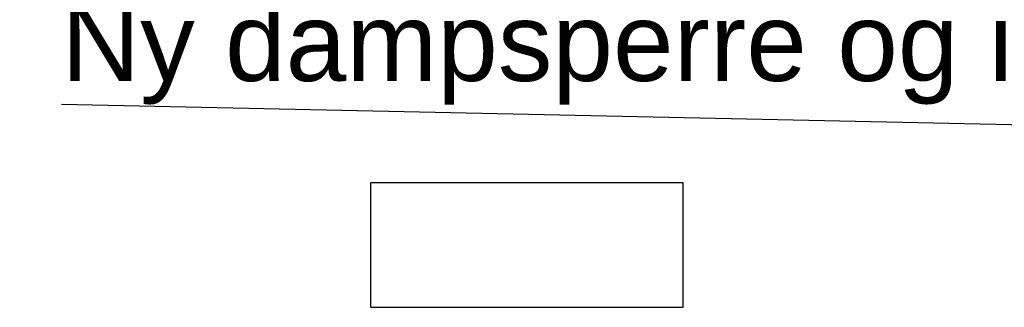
# Model space of a CAD drawing. Header units: millimetres. Extents: x -82116 to -59247, y -2070 to 13065.
# Tile 60 of 73: x -63716 to -62454, y 4660 to 5028. Entities that reach past the tile are written whole.
import ezdxf

# ---------------------------------------------------------------- set-up
doc = ezdxf.new("R2010")
doc.units = ezdxf.units.MM
doc.header["$LTSCALE"] = 0.5
doc.header["$MEASUREMENT"] = 0
doc.linetypes.add('PLINE', pattern=[0])
doc.layers.add('315- Utstyr for sanitærinstallasjoner(Nye konstruksjoner)', color=7, linetype='Continuous')
doc.layers.add('832- Tekst bygning(Nye konstruksjoner)', color=7, linetype='Continuous')
doc.styles.add('GENERATED_STYLE_3', font='arial.ttf')
doc.dimstyles.new('GENERATED_STYLE__2', dxfattribs={"dimtxt": 0.18, "dimasz": 182.4, "dimexe": 0.18, "dimexo": 0.0625, "dimgap": 0, "dimtad": 0, "dimtih": 1, "dimtoh": 1, "dimdec": 4, "dimzin": 0, "dimdsep": 46, "dimcen": 0.09, "dimadec": 0, "dimazin": 0, "dimtfac": 1, "dimtdec": 4, "dimtmove": 0, "dimatfit": 3, "dimldrblk": 'ARROWHEAD_5', "dimfxl": 1, "dimtolj": 1, "dimtzin": 0, "dimarcsym": 0})

# ---------------------------------------------------------------- blocks, each defined once
blk = doc.blocks.new('ARROWHEAD_5')
at = {"linetype": 'Continuous'}
blk.add_hatch(color=256, dxfattribs=at).paths.add_polyline_path([(-1, 0.2679), (0, 0), (-1, -0.2679)])
blk.add_line((0, 0), (-1, 0), dxfattribs=at)

msp = doc.modelspace()

# ---------------------------------------------------------------- linework, layer by layer
at = {"layer": '315- Utstyr for sanitærinstallasjoner(Nye konstruksjoner)', "linetype": 'PLINE'}
for p, q in [((-63265.7, 4820), (-63263.7, 4820)), ((-63265.7, 4660), (-63265.7, 4820)), ((-63263.7, 4820), (-63258.2, 4820)), ((-63258.2, 4820), (-63250.7, 4820)), ((-63250.7, 4820), (-62880.7, 4820)), ((-62880.7, 4820), (-62873.2, 4820)), ((-62873.2, 4820), (-62867.7, 4820)), ((-62867.7, 4820), (-62865.7, 4820)), ((-62865.7, 4660), (-62865.7, 4820)), ((-63265.7, 4660), (-63263.7, 4660)), ((-63263.7, 4660), (-63258.2, 4660)), ((-63258.2, 4660), (-63250.7, 4660)), ((-63250.7, 4660), (-62880.7, 4660)), ((-62880.7, 4660), (-62873.2, 4660)), ((-62873.2, 4660), (-62867.7, 4660)), ((-62867.7, 4660), (-62865.7, 4660))]:
    msp.add_line(p, q, dxfattribs=at)

# ---------------------------------------------------------------- texts
at = {"layer": '832- Tekst bygning(Nye konstruksjoner)', "linetype": 'Continuous', "insert": (-63662.1, 4919.6), "char_height": 100, "attachment_point": 7, "style": 'GENERATED_STYLE_3'}
msp.add_mtext('\\A1;{\\pql;\\fArial|b0|i0|c0|p0;\\W1.000000;Ny dampsperre og isolering}', dxfattribs=at)

# ---------------------------------------------------------------- leaders
at = {"layer": '832- Tekst bygning(Nye konstruksjoner)', "linetype": 'PLINE', "annotation_type": 0, "has_hookline": 1, "hookline_direction": 1, "text_width": 1686.7}
msp.add_leader([(-61553.2, 4874.2), (-63662.1, 4919.6)], dimstyle='GENERATED_STYLE__2', dxfattribs=at)

doc.saveas('drawing.dxf')
